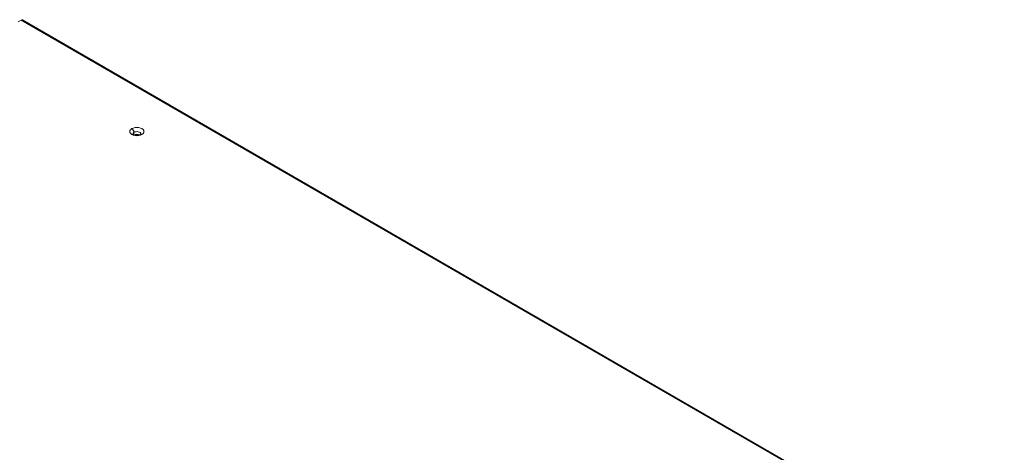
# Model space of a CAD drawing. Header units: millimetres. Extents: x 11 to 1665, y 44 to 957.
# Tile 69 of 69: x 1240 to 1634, y 702 to 875. Entities that reach past the tile are written whole.
import ezdxf

# ---------------------------------------------------------------- set-up
doc = ezdxf.new("R2010")
doc.units = ezdxf.units.MM
doc.header["$MEASUREMENT"] = 0
doc.layers.get('0').update_dxf_attribs({"lineweight": 25})

msp = doc.modelspace()

# ---------------------------------------------------------------- linework, layer by layer
at = {"color": 0, "linetype": 'Continuous', "lineweight": 0, "extrusion": (-5.55112e-17, 0.816497, 0.57735)}
for p, q in [((1240.544, 875.088), (1239.342, 874.394)), ((1633.695, 648.102), (1240.544, 875.088)), ((1634.195, 648.151), (1241.044, 875.137)), ((1285.693, 830.16), (1285.693, 829.244))]:
    msp.add_line(p, q, dxfattribs=at)
at = {"color": 0, "linetype": 'Continuous', "lineweight": 0, "extrusion": (4.80741e-17, -2.77556e-17, -1)}
msp.add_ellipse((1240.544, 874.271), major_axis=(0.5, 0.866), ratio=0.5773503, start_param=-0.7853982, end_param=0, dxfattribs=at)
at = {"color": 0, "linetype": 'Continuous', "lineweight": 0}
for centre, major_axis, start_param, end_param in [((1286.86, 830.466), (2.85, 0), -0.7853982, 2.3561945), ((1286.86, 830.466), (-2.85, 0), -0.7853982, 2.3561945), ((1286.86, 829.486), (-1.65, 0), -0.7853982, -0.0586244), ((1286.86, 829.486), (1.65, 0), 0.0586244, 2.3561945), ((1286.86, 828.425), (-1.65, 0), -2.2194445, -0.9221481), ((1288.875, 828.323), (-0.6, 1.039), -0.7853982, 0)]:
    msp.add_ellipse(centre, major_axis=major_axis, ratio=0.5773503, start_param=start_param, end_param=end_param, dxfattribs=at)
at = {"color": 0, "linetype": 'Continuous', "lineweight": 0, "extrusion": (-4.43555e-17, -8.97074e-17, -1)}
msp.add_ellipse((1284.844, 830.65), major_axis=(0.6, -1.039), ratio=0.5773503, start_param=-2.3561945, end_param=-0.7853982, dxfattribs=at)
at = {"color": 0, "linetype": 'Continuous', "lineweight": 0}
for points, knots in [([(1285.195, 829.567), (1285.195, 829.567), (1285.201, 829.555), (1285.244, 829.506), (1285.288, 829.465), (1285.42, 829.373), (1285.506, 829.324), (1285.722, 829.229), (1285.853, 829.183), (1286.151, 829.106), (1286.32, 829.076), (1286.678, 829.041), (1286.867, 829.036), (1287.239, 829.056), (1287.422, 829.079), (1287.755, 829.15), (1287.906, 829.196), (1288.127, 829.284), (1288.207, 829.323), (1288.275, 829.362)], [2.650715, 2.650715, 2.650715, 2.650715, 2.8274334, 2.8274334, 3.0521591, 3.0521591, 3.2724439, 3.2724439, 3.5071261, 3.5071261, 3.7571263, 3.7571263, 4.016766, 4.016766, 4.2777761, 4.2777761, 4.5312311, 4.5312311, 4.712389, 4.712389, 4.712389, 4.712389]), ([(1288.275, 829.362), (1288.333, 829.396), (1288.381, 829.429), (1288.456, 829.488), (1288.482, 829.514), (1288.516, 829.552), (1288.523, 829.564), (1288.524, 829.567), (1288.525, 829.567), (1288.525, 829.567)], [4.71238898, 4.71238898, 4.71238898, 4.71238898, 4.86946861, 4.86946861, 5.02654825, 5.02654825, 5.18362788, 5.18362788, 5.20326667, 5.20326667, 5.20326667, 5.20326667])]:
    msp.add_open_spline(points, degree=3, knots=knots, dxfattribs=at)

doc.saveas('drawing.dxf')
